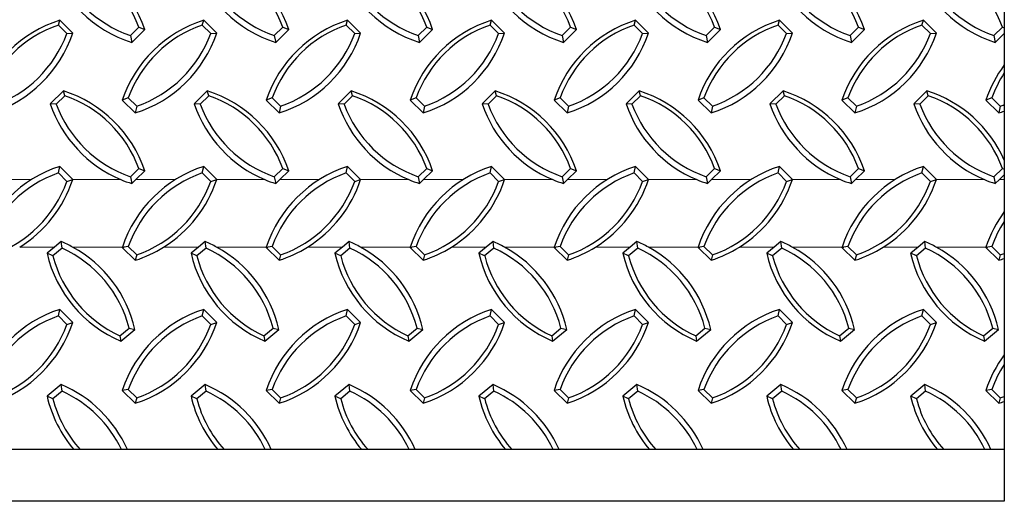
# Model space of a CAD drawing. Extents: x 0 to 17, y 0 to 11.
# Tile 43 of 81: x 13 to 14.1, y 3.7 to 4.2. Entities that reach past the tile are written whole.
import ezdxf

# ---------------------------------------------------------------- set-up
doc = ezdxf.new("R2010")
doc.units = 0
doc.header["$LTSCALE"] = 0.5
doc.header["$MEASUREMENT"] = 0
doc.linetypes.add('PHANTOM', pattern=[0.5, 0.25, -0.05, 0.05, -0.05, 0.05, -0.05])
doc.layers.get('0').update_dxf_attribs({"linetype": 'CONTINUOUS'})

msp = doc.modelspace()

# ---------------------------------------------------------------- linework, layer by layer
at = {"color": 7, "linetype": 'Continuous', "lineweight": 25}
for p, q in [((13.04796, 4.20008), (13.04947, 4.20531)), ((13.06361, 4.19144), (13.04947, 4.20531)), ((13.20421, 4.20008), (13.20572, 4.20531)), ((13.21986, 4.19144), (13.20572, 4.20531)), ((13.36046, 4.20008), (13.36197, 4.20531)), ((13.37611, 4.19144), (13.36197, 4.20531)), ((13.51671, 4.20008), (13.51822, 4.20531)), ((13.53236, 4.19144), (13.51822, 4.20531)), ((13.67296, 4.20008), (13.67447, 4.20531)), ((13.68861, 4.19144), (13.67447, 4.20531)), ((13.82921, 4.20008), (13.83072, 4.20531)), ((13.84486, 4.19144), (13.83072, 4.20531)), ((13.98546, 4.20008), (13.98697, 4.20531)), ((14.00111, 4.19144), (13.98697, 4.20531)), ((13.05716, 4.19107), (13.04796, 4.20008)), ((13.05716, 4.19107), (13.06361, 4.19144)), ((13.1261, 4.18879), (13.1353, 4.19781)), ((13.1276, 4.18137), (13.14175, 4.19523)), ((13.1353, 4.19781), (13.14175, 4.19523)), ((13.21341, 4.19107), (13.20421, 4.20008)), ((13.21341, 4.19107), (13.21986, 4.19144)), ((13.28235, 4.18879), (13.29155, 4.19781)), ((13.28385, 4.18137), (13.298, 4.19523)), ((13.29155, 4.19781), (13.298, 4.19523)), ((13.36966, 4.19107), (13.36046, 4.20008)), ((13.36966, 4.19107), (13.37611, 4.19144)), ((13.4386, 4.18879), (13.4478, 4.19781)), ((13.4401, 4.18137), (13.45425, 4.19523)), ((13.4478, 4.19781), (13.45425, 4.19523)), ((13.52591, 4.19107), (13.51671, 4.20008)), ((13.52591, 4.19107), (13.53236, 4.19144)), ((13.59485, 4.18879), (13.60405, 4.19781)), ((13.59635, 4.18137), (13.6105, 4.19523)), ((13.60405, 4.19781), (13.6105, 4.19523)), ((13.68216, 4.19107), (13.67296, 4.20008)), ((13.68216, 4.19107), (13.68861, 4.19144)), ((13.7511, 4.18879), (13.7603, 4.19781)), ((13.7526, 4.18137), (13.76675, 4.19523)), ((13.7603, 4.19781), (13.76675, 4.19523)), ((13.83841, 4.19107), (13.82921, 4.20008)), ((13.83841, 4.19107), (13.84486, 4.19144)), ((13.90735, 4.18879), (13.91655, 4.19781)), ((13.90885, 4.18137), (13.923, 4.19523)), ((13.91655, 4.19781), (13.923, 4.19523)), ((13.99466, 4.19107), (13.98546, 4.20008)), ((13.99466, 4.19107), (14.00111, 4.19144)), ((14.0636, 4.18879), (14.0728, 4.19781)), ((14.0651, 4.18137), (14.07485, 4.19092)), ((14.0728, 4.19781), (14.07485, 4.19699)), ((13.1261, 4.18879), (13.1276, 4.18137)), ((13.28235, 4.18879), (13.28385, 4.18137)), ((13.4386, 4.18879), (13.4401, 4.18137)), ((13.59485, 4.18879), (13.59635, 4.18137)), ((13.7511, 4.18879), (13.7526, 4.18137)), ((13.90735, 4.18879), (13.90885, 4.18137)), ((14.0636, 4.18879), (14.0651, 4.18137)), ((13.05336, 4.12869), (13.03922, 4.11482)), ((13.05486, 4.12346), (13.05336, 4.12869)), ((13.20961, 4.12869), (13.19547, 4.11482)), ((13.21111, 4.12346), (13.20961, 4.12869)), ((13.36586, 4.12869), (13.35172, 4.11482)), ((13.36736, 4.12346), (13.36586, 4.12869)), ((13.52211, 4.12869), (13.50797, 4.11482)), ((13.52361, 4.12346), (13.52211, 4.12869)), ((13.67836, 4.12869), (13.66422, 4.11482)), ((13.67986, 4.12346), (13.67836, 4.12869)), ((13.83461, 4.12869), (13.82047, 4.11482)), ((13.83611, 4.12346), (13.83461, 4.12869)), ((13.99086, 4.12869), (13.97672, 4.11482)), ((13.99236, 4.12346), (13.99086, 4.12869)), ((13.05486, 4.12346), (13.04567, 4.11444)), ((13.12378, 4.12121), (13.11733, 4.11863)), ((13.11733, 4.11863), (13.13147, 4.10476)), ((13.12378, 4.12121), (13.13298, 4.11219)), ((13.21111, 4.12346), (13.20192, 4.11444)), ((13.28003, 4.12121), (13.27358, 4.11863)), ((13.27358, 4.11863), (13.28772, 4.10476)), ((13.28003, 4.12121), (13.28923, 4.11219)), ((13.36736, 4.12346), (13.35817, 4.11444)), ((13.43628, 4.12121), (13.42983, 4.11863)), ((13.42983, 4.11863), (13.44397, 4.10476)), ((13.43628, 4.12121), (13.44548, 4.11219)), ((13.52361, 4.12346), (13.51442, 4.11444)), ((13.59253, 4.12121), (13.58608, 4.11863)), ((13.58608, 4.11863), (13.60022, 4.10476)), ((13.59253, 4.12121), (13.60173, 4.11219)), ((13.67986, 4.12346), (13.67067, 4.11444)), ((13.74878, 4.12121), (13.74233, 4.11863)), ((13.74233, 4.11863), (13.75647, 4.10476)), ((13.74878, 4.12121), (13.75798, 4.11219)), ((13.83611, 4.12346), (13.82692, 4.11444)), ((13.90503, 4.12121), (13.89858, 4.11863)), ((13.89858, 4.11863), (13.91272, 4.10476)), ((13.90503, 4.12121), (13.91423, 4.11219)), ((13.99236, 4.12346), (13.98317, 4.11444)), ((14.06128, 4.12121), (14.05483, 4.11863)), ((14.05483, 4.11863), (14.06897, 4.10476)), ((14.06128, 4.12121), (14.07048, 4.11219)), ((13.04567, 4.11444), (13.03922, 4.11482)), ((13.13298, 4.11219), (13.13147, 4.10476)), ((13.20192, 4.11444), (13.19547, 4.11482)), ((13.28923, 4.11219), (13.28772, 4.10476)), ((13.35817, 4.11444), (13.35172, 4.11482)), ((13.44548, 4.11219), (13.44397, 4.10476)), ((13.51442, 4.11444), (13.50797, 4.11482)), ((13.60173, 4.11219), (13.60022, 4.10476)), ((13.67067, 4.11444), (13.66422, 4.11482)), ((13.75798, 4.11219), (13.75647, 4.10476)), ((13.82692, 4.11444), (13.82047, 4.11482)), ((13.91423, 4.11219), (13.91272, 4.10476)), ((13.98317, 4.11444), (13.97672, 4.11482)), ((14.07048, 4.11219), (14.06897, 4.10476)), ((13.04796, 4.03966), (13.04947, 4.04672)), ((13.06361, 4.03268), (13.04947, 4.04672)), ((13.1261, 4.03557), (13.1353, 4.04459)), ((13.132, 4.03246), (13.14175, 4.04201)), ((13.1353, 4.04459), (13.14175, 4.04201)), ((13.20421, 4.03966), (13.20572, 4.04672)), ((13.21986, 4.03268), (13.20572, 4.04672)), ((13.28235, 4.03557), (13.29155, 4.04459)), ((13.28825, 4.03246), (13.298, 4.04201)), ((13.29155, 4.04459), (13.298, 4.04201)), ((13.36046, 4.03966), (13.36197, 4.04672)), ((13.37611, 4.03268), (13.36197, 4.04672)), ((13.4386, 4.03557), (13.4478, 4.04459)), ((13.4445, 4.03246), (13.45425, 4.04201)), ((13.4478, 4.04459), (13.45425, 4.04201)), ((13.51671, 4.03966), (13.51822, 4.04672)), ((13.53236, 4.03268), (13.51822, 4.04672)), ((13.59485, 4.03557), (13.60405, 4.04459)), ((13.60075, 4.03246), (13.6105, 4.04201)), ((13.60405, 4.04459), (13.6105, 4.04201)), ((13.67296, 4.03966), (13.67447, 4.04672)), ((13.68861, 4.03268), (13.67447, 4.04672)), ((13.7511, 4.03557), (13.7603, 4.04459)), ((13.757, 4.03246), (13.76675, 4.04201)), ((13.7603, 4.04459), (13.76675, 4.04201)), ((13.82921, 4.03966), (13.83072, 4.04672)), ((13.84486, 4.03268), (13.83072, 4.04672)), ((13.90735, 4.03557), (13.91655, 4.04459)), ((13.91325, 4.03246), (13.923, 4.04201)), ((13.91655, 4.04459), (13.923, 4.04201)), ((13.98546, 4.03966), (13.98697, 4.04672)), ((14.00111, 4.03268), (13.98697, 4.04672)), ((14.0636, 4.03557), (14.0728, 4.04459)), ((14.0728, 4.04459), (14.07485, 4.04377)), ((13.05716, 4.03053), (13.04796, 4.03966)), ((13.05716, 4.03053), (13.06361, 4.03268)), ((13.1261, 4.03557), (13.1276, 4.02814)), ((13.1276, 4.02814), (13.132, 4.03246)), ((13.21341, 4.03053), (13.20421, 4.03966)), ((13.21341, 4.03053), (13.21986, 4.03268)), ((13.28235, 4.03557), (13.28385, 4.02814)), ((13.28385, 4.02814), (13.28825, 4.03246)), ((13.36966, 4.03053), (13.36046, 4.03966)), ((13.36966, 4.03053), (13.37611, 4.03268)), ((13.4386, 4.03557), (13.4401, 4.02814)), ((13.4401, 4.02814), (13.4445, 4.03246)), ((13.52591, 4.03053), (13.51671, 4.03966)), ((13.52591, 4.03053), (13.53236, 4.03268)), ((13.59485, 4.03557), (13.59635, 4.02814)), ((13.59635, 4.02814), (13.60075, 4.03246)), ((13.68216, 4.03053), (13.67296, 4.03966)), ((13.68216, 4.03053), (13.68861, 4.03268)), ((13.7511, 4.03557), (13.7526, 4.02814)), ((13.7526, 4.02814), (13.757, 4.03246)), ((13.83841, 4.03053), (13.82921, 4.03966)), ((13.83841, 4.03053), (13.84486, 4.03268)), ((13.90735, 4.03557), (13.90885, 4.02814)), ((13.90885, 4.02814), (13.91325, 4.03246)), ((13.99466, 4.03053), (13.98546, 4.03966)), ((13.99466, 4.03053), (14.00111, 4.03268)), ((14.0636, 4.03557), (14.0651, 4.02814)), ((14.0651, 4.02814), (14.0695, 4.03246)), ((14.0695, 4.03246), (14.07485, 4.03769)), ((13.04378, 3.95919), (13.0357, 3.95249)), ((13.05197, 3.95804), (13.04198, 3.94977)), ((13.05106, 3.96521), (13.04378, 3.95919)), ((13.05197, 3.95804), (13.05106, 3.96521)), ((13.12378, 3.95978), (13.11733, 3.95894)), ((13.11733, 3.95894), (13.13147, 3.94489)), ((13.11741, 3.95919), (13.11923, 3.95919)), ((13.12378, 3.95978), (13.13298, 3.95064)), ((13.20003, 3.95919), (13.19195, 3.95249)), ((13.20822, 3.95804), (13.19823, 3.94977)), ((13.20731, 3.96521), (13.20003, 3.95919)), ((13.20822, 3.95804), (13.20731, 3.96521)), ((13.28003, 3.95978), (13.27358, 3.95894)), ((13.27358, 3.95894), (13.28772, 3.94489)), ((13.27366, 3.95919), (13.27548, 3.95919)), ((13.28003, 3.95978), (13.28923, 3.95064)), ((13.35628, 3.95919), (13.3482, 3.95249)), ((13.36447, 3.95804), (13.35448, 3.94977)), ((13.36356, 3.96521), (13.35628, 3.95919)), ((13.36447, 3.95804), (13.36356, 3.96521)), ((13.43628, 3.95978), (13.42983, 3.95894)), ((13.42983, 3.95894), (13.44397, 3.94489)), ((13.42991, 3.95919), (13.43173, 3.95919)), ((13.43628, 3.95978), (13.44548, 3.95064)), ((13.51253, 3.95919), (13.50445, 3.95249)), ((13.52072, 3.95804), (13.51073, 3.94977)), ((13.51981, 3.96521), (13.51253, 3.95919)), ((13.52072, 3.95804), (13.51981, 3.96521)), ((13.59253, 3.95978), (13.58608, 3.95894)), ((13.58608, 3.95894), (13.60022, 3.94489)), ((13.58616, 3.95919), (13.58798, 3.95919)), ((13.59253, 3.95978), (13.60173, 3.95064)), ((13.66878, 3.95919), (13.6607, 3.95249)), ((13.67697, 3.95804), (13.66698, 3.94977)), ((13.67606, 3.96521), (13.66878, 3.95919)), ((13.67697, 3.95804), (13.67606, 3.96521)), ((13.74878, 3.95978), (13.74233, 3.95894)), ((13.74233, 3.95894), (13.75647, 3.94489)), ((13.74241, 3.95919), (13.74423, 3.95919)), ((13.74878, 3.95978), (13.75798, 3.95064)), ((13.82503, 3.95919), (13.81695, 3.95249)), ((13.83322, 3.95804), (13.82323, 3.94977)), ((13.83231, 3.96521), (13.82503, 3.95919)), ((13.83322, 3.95804), (13.83231, 3.96521)), ((13.90503, 3.95978), (13.89858, 3.95894)), ((13.89858, 3.95894), (13.91272, 3.94489)), ((13.89866, 3.95919), (13.90048, 3.95919)), ((13.90503, 3.95978), (13.91423, 3.95064)), ((13.98128, 3.95919), (13.9732, 3.95249)), ((13.98947, 3.95804), (13.97948, 3.94977)), ((13.98856, 3.96521), (13.98128, 3.95919)), ((13.98947, 3.95804), (13.98856, 3.96521)), ((14.06128, 3.95978), (14.05483, 3.95894)), ((14.05483, 3.95894), (14.06897, 3.94489)), ((14.05491, 3.95919), (14.05673, 3.95919)), ((14.06128, 3.95978), (14.07048, 3.95064)), ((13.04198, 3.94977), (13.0357, 3.95249)), ((13.13298, 3.95064), (13.13147, 3.94489)), ((13.19823, 3.94977), (13.19195, 3.95249)), ((13.28923, 3.95064), (13.28772, 3.94489)), ((13.35448, 3.94977), (13.3482, 3.95249)), ((13.44548, 3.95064), (13.44397, 3.94489)), ((13.51073, 3.94977), (13.50445, 3.95249)), ((13.60173, 3.95064), (13.60022, 3.94489)), ((13.66698, 3.94977), (13.6607, 3.95249)), ((13.75798, 3.95064), (13.75647, 3.94489)), ((13.82323, 3.94977), (13.81695, 3.95249)), ((13.91423, 3.95064), (13.91272, 3.94489)), ((13.97948, 3.94977), (13.9732, 3.95249)), ((14.07048, 3.95064), (14.06897, 3.94489)), ((13.04796, 3.88448), (13.04947, 3.89154)), ((13.06361, 3.8775), (13.04947, 3.89154)), ((13.20421, 3.88448), (13.20572, 3.89154)), ((13.21986, 3.8775), (13.20572, 3.89154)), ((13.36046, 3.88448), (13.36197, 3.89154)), ((13.37611, 3.8775), (13.36197, 3.89154)), ((13.51671, 3.88448), (13.51822, 3.89154)), ((13.53236, 3.8775), (13.51822, 3.89154)), ((13.67296, 3.88448), (13.67447, 3.89154)), ((13.68861, 3.8775), (13.67447, 3.89154)), ((13.82921, 3.88448), (13.83072, 3.89154)), ((13.84486, 3.8775), (13.83072, 3.89154)), ((13.98546, 3.88448), (13.98697, 3.89154)), ((14.00111, 3.8775), (13.98697, 3.89154)), ((13.05716, 3.87535), (13.04796, 3.88448)), ((13.21341, 3.87535), (13.20421, 3.88448)), ((13.36966, 3.87535), (13.36046, 3.88448)), ((13.52591, 3.87535), (13.51671, 3.88448)), ((13.68216, 3.87535), (13.67296, 3.88448)), ((13.83841, 3.87535), (13.82921, 3.88448)), ((13.99466, 3.87535), (13.98546, 3.88448)), ((13.05716, 3.87535), (13.06361, 3.8775)), ((13.11483, 3.863), (13.12482, 3.87128)), ((13.11575, 3.85715), (13.13111, 3.86987)), ((13.12482, 3.87128), (13.13111, 3.86987)), ((13.21341, 3.87535), (13.21986, 3.8775)), ((13.27108, 3.863), (13.28107, 3.87128)), ((13.272, 3.85715), (13.28736, 3.86987)), ((13.28107, 3.87128), (13.28736, 3.86987)), ((13.36966, 3.87535), (13.37611, 3.8775)), ((13.42733, 3.863), (13.43732, 3.87128)), ((13.42825, 3.85715), (13.44361, 3.86987)), ((13.43732, 3.87128), (13.44361, 3.86987)), ((13.52591, 3.87535), (13.53236, 3.8775)), ((13.58358, 3.863), (13.59357, 3.87128)), ((13.5845, 3.85715), (13.59986, 3.86987)), ((13.59357, 3.87128), (13.59986, 3.86987)), ((13.68216, 3.87535), (13.68861, 3.8775)), ((13.73983, 3.863), (13.74982, 3.87128)), ((13.74075, 3.85715), (13.75611, 3.86987)), ((13.74982, 3.87128), (13.75611, 3.86987)), ((13.83841, 3.87535), (13.84486, 3.8775)), ((13.89608, 3.863), (13.90607, 3.87128)), ((13.897, 3.85715), (13.91236, 3.86987)), ((13.90607, 3.87128), (13.91236, 3.86987)), ((13.99466, 3.87535), (14.00111, 3.8775)), ((14.05233, 3.863), (14.06232, 3.87128)), ((14.05325, 3.85715), (14.06861, 3.86987)), ((14.06232, 3.87128), (14.06861, 3.86987)), ((13.11483, 3.863), (13.11575, 3.85715)), ((13.27108, 3.863), (13.272, 3.85715)), ((13.42733, 3.863), (13.42825, 3.85715)), ((13.58358, 3.863), (13.5845, 3.85715)), ((13.73983, 3.863), (13.74075, 3.85715)), ((13.89608, 3.863), (13.897, 3.85715)), ((14.05233, 3.863), (14.05325, 3.85715)), ((13.05106, 3.81003), (13.0357, 3.79731)), ((13.05197, 3.80286), (13.05106, 3.81003)), ((13.20731, 3.81003), (13.19195, 3.79731)), ((13.20822, 3.80286), (13.20731, 3.81003)), ((13.36356, 3.81003), (13.3482, 3.79731)), ((13.36447, 3.80286), (13.36356, 3.81003)), ((13.51981, 3.81003), (13.50445, 3.79731)), ((13.52072, 3.80286), (13.51981, 3.81003)), ((13.67606, 3.81003), (13.6607, 3.79731)), ((13.67697, 3.80286), (13.67606, 3.81003)), ((13.83231, 3.81003), (13.81695, 3.79731)), ((13.83322, 3.80286), (13.83231, 3.81003)), ((13.98856, 3.81003), (13.9732, 3.79731)), ((13.98947, 3.80286), (13.98856, 3.81003)), ((13.04198, 3.79459), (13.0357, 3.79731)), ((13.05197, 3.80286), (13.04198, 3.79459)), ((13.12378, 3.8046), (13.11733, 3.80376)), ((13.11733, 3.80376), (13.13147, 3.78971)), ((13.12378, 3.8046), (13.13298, 3.79546)), ((13.13298, 3.79546), (13.13147, 3.78971)), ((13.19823, 3.79459), (13.19195, 3.79731)), ((13.20822, 3.80286), (13.19823, 3.79459)), ((13.28003, 3.8046), (13.27358, 3.80376)), ((13.27358, 3.80376), (13.28772, 3.78971)), ((13.28003, 3.8046), (13.28923, 3.79546)), ((13.28923, 3.79546), (13.28772, 3.78971)), ((13.35448, 3.79459), (13.3482, 3.79731)), ((13.36447, 3.80286), (13.35448, 3.79459)), ((13.43628, 3.8046), (13.42983, 3.80376)), ((13.42983, 3.80376), (13.44397, 3.78971)), ((13.43628, 3.8046), (13.44548, 3.79546)), ((13.44548, 3.79546), (13.44397, 3.78971)), ((13.51073, 3.79459), (13.50445, 3.79731)), ((13.52072, 3.80286), (13.51073, 3.79459)), ((13.59253, 3.8046), (13.58608, 3.80376)), ((13.58608, 3.80376), (13.60022, 3.78971)), ((13.59253, 3.8046), (13.60173, 3.79546)), ((13.60173, 3.79546), (13.60022, 3.78971)), ((13.66698, 3.79459), (13.6607, 3.79731)), ((13.67697, 3.80286), (13.66698, 3.79459)), ((13.74878, 3.8046), (13.74233, 3.80376)), ((13.74233, 3.80376), (13.75647, 3.78971)), ((13.74878, 3.8046), (13.75798, 3.79546)), ((13.75798, 3.79546), (13.75647, 3.78971)), ((13.82323, 3.79459), (13.81695, 3.79731)), ((13.83322, 3.80286), (13.82323, 3.79459)), ((13.90503, 3.8046), (13.89858, 3.80376)), ((13.89858, 3.80376), (13.91272, 3.78971)), ((13.90503, 3.8046), (13.91423, 3.79546)), ((13.91423, 3.79546), (13.91272, 3.78971)), ((13.97948, 3.79459), (13.9732, 3.79731)), ((13.98947, 3.80286), (13.97948, 3.79459)), ((14.06128, 3.8046), (14.05483, 3.80376)), ((14.05483, 3.80376), (14.06897, 3.78971)), ((14.06128, 3.8046), (14.07048, 3.79546)), ((14.07048, 3.79546), (14.06897, 3.78971)), ((14.07485, 3.73944), (14.07485, 3.68335)), ((14.07485, 3.68335), (9.57485, 3.68335))]:
    msp.add_line(p, q, dxfattribs=at)
at = {"color": 8, "linetype": 'PHANTOM', "lineweight": 18}
for p, q in [((12.97575, 4.03246), (13.01877, 4.03246)), ((13.06354, 4.03246), (13.1159, 4.03246)), ((13.132, 4.03246), (13.17502, 4.03246)), ((13.21979, 4.03246), (13.27215, 4.03246)), ((13.28825, 4.03246), (13.33127, 4.03246)), ((13.37604, 4.03246), (13.4284, 4.03246)), ((13.4445, 4.03246), (13.48752, 4.03246)), ((13.53229, 4.03246), (13.58465, 4.03246)), ((13.60075, 4.03246), (13.64377, 4.03246)), ((13.68854, 4.03246), (13.7409, 4.03246)), ((13.757, 4.03246), (13.80002, 4.03246)), ((13.84479, 4.03246), (13.89715, 4.03246)), ((13.91325, 4.03246), (13.95627, 4.03246)), ((14.00104, 4.03246), (14.0534, 4.03246)), ((14.0695, 4.03246), (14.07485, 4.03246)), ((13.00596, 3.95919), (13.04378, 3.95919)), ((13.06346, 3.95919), (13.11741, 3.95919)), ((13.16221, 3.95919), (13.20003, 3.95919)), ((13.21971, 3.95919), (13.27366, 3.95919)), ((13.31846, 3.95919), (13.35628, 3.95919)), ((13.37596, 3.95919), (13.42991, 3.95919)), ((13.47471, 3.95919), (13.51253, 3.95919)), ((13.53221, 3.95919), (13.58616, 3.95919)), ((13.63096, 3.95919), (13.66878, 3.95919)), ((13.68846, 3.95919), (13.74241, 3.95919)), ((13.78721, 3.95919), (13.82503, 3.95919)), ((13.84471, 3.95919), (13.89866, 3.95919)), ((13.94346, 3.95919), (13.98128, 3.95919)), ((14.00096, 3.95919), (14.05491, 3.95919))]:
    msp.add_line(p, q, dxfattribs=at)
at = {"color": 7, "linetype": 'Continuous'}
msp.add_lwpolyline([(9.57485, 4.61581), (14.07485, 4.61581), (14.07485, 3.73944), (9.57485, 3.73944)], close=True, dxfattribs=at)
at = {"color": 7, "linetype": 'Continuous', "lineweight": 25}
for centre, radius, start, end in [((13.01245, 4.15179), 0.1364, 18.57286, 72.54694), ((13.0124, 4.15294), 0.13083, 20.05855, 71.06125), ((13.1687, 4.15179), 0.1364, 18.57286, 72.54694), ((13.16865, 4.15294), 0.13083, 20.05855, 71.06125), ((13.32495, 4.15179), 0.1364, 18.57286, 72.54694), ((13.3249, 4.15294), 0.13083, 20.05855, 71.06125), ((13.4812, 4.15179), 0.1364, 18.57286, 72.54694), ((13.48115, 4.15294), 0.13083, 20.05855, 71.06125), ((13.63745, 4.15179), 0.1364, 18.57286, 72.54694), ((13.6374, 4.15294), 0.13083, 20.05855, 71.06125), ((13.7937, 4.15179), 0.1364, 18.57286, 72.54694), ((13.79365, 4.15294), 0.13083, 20.05855, 71.06125), ((13.9499, 4.15294), 0.13083, 20.05855, 71.06125), ((13.16851, 4.31149), 0.1364, 198.57286, 252.54694), ((13.16856, 4.31254), 0.13083, 200.05855, 251.06125), ((13.32476, 4.31149), 0.1364, 198.57286, 252.54694), ((13.32481, 4.31254), 0.13083, 200.05855, 251.06125), ((13.48101, 4.31149), 0.1364, 198.57286, 252.54694), ((13.48106, 4.31254), 0.13083, 200.05855, 251.06125), ((13.63726, 4.31149), 0.1364, 198.57286, 252.54694), ((13.63731, 4.31254), 0.13083, 200.05855, 251.06125), ((13.79351, 4.31149), 0.1364, 198.57286, 252.54694), ((13.79356, 4.31254), 0.13083, 200.05855, 251.06125), ((13.94976, 4.31149), 0.1364, 198.57286, 252.54694), ((13.94981, 4.31254), 0.13083, 200.05855, 251.06125), ((14.10601, 4.31149), 0.1364, 198.57286, 252.54694), ((14.10606, 4.31254), 0.13083, 200.05855, 251.06125), ((13.09038, 4.07519), 0.1364, 107.45306, 161.42714), ((13.24663, 4.07519), 0.1364, 107.45306, 161.42714), ((13.40288, 4.07519), 0.1364, 107.45306, 161.42714), ((13.55913, 4.07519), 0.1364, 107.45306, 161.42714), ((13.71538, 4.07519), 0.1364, 107.45306, 161.42714), ((13.87163, 4.07519), 0.1364, 107.45306, 161.42714), ((14.02788, 4.07519), 0.1364, 107.45306, 161.42714), ((13.09043, 4.07634), 0.13083, 108.93875, 159.94145), ((12.93431, 4.23489), 0.1364, 287.45306, 341.42714), ((12.93426, 4.23594), 0.13083, 288.93875, 339.94145), ((13.24668, 4.07634), 0.13083, 108.93875, 159.94145), ((13.09056, 4.23489), 0.1364, 287.45306, 341.42714), ((13.09051, 4.23594), 0.13083, 288.93875, 339.94145), ((13.40293, 4.07634), 0.13083, 108.93875, 159.94145), ((13.24681, 4.23489), 0.1364, 287.45306, 341.42714), ((13.24676, 4.23594), 0.13083, 288.93875, 339.94145), ((13.55918, 4.07634), 0.13083, 108.93875, 159.94145), ((13.40306, 4.23489), 0.1364, 287.45306, 341.42714), ((13.40301, 4.23594), 0.13083, 288.93875, 339.94145), ((13.71543, 4.07634), 0.13083, 108.93875, 159.94145), ((13.55931, 4.23489), 0.1364, 287.45306, 341.42714), ((13.55926, 4.23594), 0.13083, 288.93875, 339.94145), ((13.87168, 4.07634), 0.13083, 108.93875, 159.94145), ((13.71556, 4.23489), 0.1364, 287.45306, 341.42714), ((13.71551, 4.23594), 0.13083, 288.93875, 339.94145), ((14.02793, 4.07634), 0.13083, 108.93875, 159.94145), ((13.87181, 4.23489), 0.1364, 287.45306, 341.42714), ((13.87176, 4.23594), 0.13083, 288.93875, 339.94145), ((14.18413, 4.07519), 0.1364, 143.24323, 161.42714), ((14.18418, 4.07634), 0.13083, 146.68483, 159.94145), ((13.01245, 3.99856), 0.1364, 18.57286, 72.54694), ((13.1687, 3.99856), 0.1364, 18.57286, 72.54694), ((13.32495, 3.99856), 0.1364, 18.57286, 72.54694), ((13.4812, 3.99856), 0.1364, 18.57286, 72.54694), ((13.63745, 3.99856), 0.1364, 18.57286, 72.54694), ((13.7937, 3.99856), 0.1364, 18.57286, 72.54694), ((13.94995, 3.99856), 0.1364, 23.70065, 72.54694), ((13.0124, 3.99971), 0.13083, 20.05855, 71.06125), ((13.16865, 3.99971), 0.13083, 20.05855, 71.06125), ((13.3249, 3.99971), 0.13083, 20.05855, 71.06125), ((13.48115, 3.99971), 0.13083, 20.05855, 71.06125), ((13.6374, 3.99971), 0.13083, 20.05855, 71.06125), ((13.79365, 3.99971), 0.13083, 20.05855, 71.06125), ((13.9499, 3.99971), 0.13083, 20.05855, 71.06125), ((13.16823, 4.15806), 0.13607, 198.52938, 247.38365), ((13.16856, 4.15932), 0.13083, 200.05855, 251.06125), ((13.32448, 4.15806), 0.13607, 198.52938, 247.38365), ((13.32481, 4.15932), 0.13083, 200.05855, 251.06125), ((13.48073, 4.15806), 0.13607, 198.52938, 247.38365), ((13.48106, 4.15932), 0.13083, 200.05855, 251.06125), ((13.63698, 4.15806), 0.13607, 198.52938, 247.38365), ((13.63731, 4.15932), 0.13083, 200.05855, 251.06125), ((13.79323, 4.15806), 0.13607, 198.52938, 247.38365), ((13.79356, 4.15932), 0.13083, 200.05855, 251.06125), ((13.94948, 4.15806), 0.13607, 198.52938, 247.38365), ((13.94981, 4.15932), 0.13083, 200.05855, 251.06125), ((14.10573, 4.15806), 0.13607, 198.52938, 247.38365), ((14.10606, 4.15932), 0.13083, 200.05855, 251.06125), ((14.02806, 4.23489), 0.1364, 287.45306, 290.05862), ((14.02801, 4.23594), 0.13083, 288.93875, 290.97428), ((13.09145, 3.91606), 0.13724, 107.81259, 161.68512), ((13.2477, 3.91606), 0.13724, 107.81259, 161.68512), ((13.40395, 3.91606), 0.13724, 107.81259, 161.68512), ((13.5602, 3.91606), 0.13724, 107.81259, 161.68512), ((13.71645, 3.91606), 0.13724, 107.81259, 161.68512), ((13.8727, 3.91606), 0.13724, 107.81259, 161.68512), ((14.02895, 3.91606), 0.13724, 107.81259, 161.68512), ((13.09147, 3.91542), 0.13163, 109.2981, 160.30825), ((12.93322, 4.07488), 0.13163, 289.2981, 340.30825), ((12.93353, 4.07536), 0.13691, 301.94267, 341.83254), ((13.16995, 4.16098), 0.13942, 247.19274, 252.31957), ((13.24772, 3.91542), 0.13163, 109.2981, 160.30825), ((13.08947, 4.07488), 0.13163, 289.2981, 340.30825), ((13.08978, 4.07536), 0.13691, 301.94267, 341.83254), ((13.3262, 4.16098), 0.13942, 247.19274, 252.31957), ((13.40397, 3.91542), 0.13163, 109.2981, 160.30825), ((13.24572, 4.07488), 0.13163, 289.2981, 340.30825), ((13.24603, 4.07536), 0.13691, 301.94267, 341.83254), ((13.48245, 4.16098), 0.13942, 247.19274, 252.31957), ((13.56022, 3.91542), 0.13163, 109.2981, 160.30825), ((13.40197, 4.07488), 0.13163, 289.2981, 340.30825), ((13.40228, 4.07536), 0.13691, 301.94267, 341.83254), ((13.6387, 4.16098), 0.13942, 247.19274, 252.31957), ((13.71647, 3.91542), 0.13163, 109.2981, 160.30825), ((13.55822, 4.07488), 0.13163, 289.2981, 340.30825), ((13.55853, 4.07536), 0.13691, 301.94267, 341.83254), ((13.79495, 4.16098), 0.13942, 247.19274, 252.31957), ((13.87272, 3.91542), 0.13163, 109.2981, 160.30825), ((13.71447, 4.07488), 0.13163, 289.2981, 340.30825), ((13.71478, 4.07536), 0.13691, 301.94267, 341.83254), ((13.9512, 4.16098), 0.13942, 247.19274, 252.31957), ((14.02897, 3.91542), 0.13163, 109.2981, 160.30825), ((13.87072, 4.07488), 0.13163, 289.2981, 340.30825), ((13.87103, 4.07536), 0.13691, 301.94267, 341.83254), ((14.10745, 4.16098), 0.13942, 247.19274, 252.31957), ((14.1852, 3.91606), 0.13724, 143.523, 161.68512), ((14.18522, 3.91542), 0.13163, 146.97898, 160.30825), ((12.997, 3.83812), 0.13811, 61.23411, 66.95892), ((12.99759, 3.83841), 0.13141, 14.48325, 65.55338), ((12.99773, 3.83913), 0.13687, 12.97887, 61.29976), ((13.24668, 3.9166), 0.1361, 161.76616, 161.8754), ((13.08904, 4.07636), 0.13814, 287.88876, 301.98387), ((13.15325, 3.83812), 0.13811, 61.23411, 66.95892), ((13.15384, 3.83841), 0.13141, 14.48325, 65.55338), ((13.15398, 3.83913), 0.13687, 12.97887, 61.29976), ((13.40293, 3.9166), 0.1361, 161.76616, 161.8754), ((13.24529, 4.07636), 0.13814, 287.88876, 301.98387), ((13.3095, 3.83812), 0.13811, 61.23411, 66.95892), ((13.31009, 3.83841), 0.13141, 14.48325, 65.55338), ((13.31023, 3.83913), 0.13687, 12.97887, 61.29976), ((13.55918, 3.9166), 0.1361, 161.76616, 161.8754), ((13.40154, 4.07636), 0.13814, 287.88876, 301.98387), ((13.46575, 3.83812), 0.13811, 61.23411, 66.95892), ((13.46634, 3.83841), 0.13141, 14.48325, 65.55338), ((13.46648, 3.83913), 0.13687, 12.97887, 61.29976), ((13.71543, 3.9166), 0.1361, 161.76616, 161.8754), ((13.55779, 4.07636), 0.13814, 287.88876, 301.98387), ((13.622, 3.83812), 0.13811, 61.23411, 66.95892), ((13.62259, 3.83841), 0.13141, 14.48325, 65.55338), ((13.62273, 3.83913), 0.13687, 12.97887, 61.29976), ((13.87168, 3.9166), 0.1361, 161.76616, 161.8754), ((13.71404, 4.07636), 0.13814, 287.88876, 301.98387), ((13.77825, 3.83812), 0.13811, 61.23411, 66.95892), ((13.77884, 3.83841), 0.13141, 14.48325, 65.55338), ((13.77898, 3.83913), 0.13687, 12.97887, 61.29976), ((14.02793, 3.9166), 0.1361, 161.76616, 161.8754), ((13.87029, 4.07636), 0.13814, 287.88876, 301.98387), ((13.9345, 3.83812), 0.13811, 61.23411, 66.95892), ((13.93509, 3.83841), 0.13141, 14.48325, 65.55338), ((13.93523, 3.83913), 0.13687, 12.97887, 61.29976), ((14.18418, 3.9166), 0.1361, 161.76616, 161.8754), ((13.16919, 3.9833), 0.13701, 192.99585, 247.04078), ((13.16922, 3.98263), 0.13141, 194.48325, 245.55338), ((13.32544, 3.9833), 0.13701, 192.99585, 247.04078), ((13.32547, 3.98263), 0.13141, 194.48325, 245.55338), ((13.48169, 3.9833), 0.13701, 192.99585, 247.04078), ((13.48172, 3.98263), 0.13141, 194.48325, 245.55338), ((13.63794, 3.9833), 0.13701, 192.99585, 247.04078), ((13.63797, 3.98263), 0.13141, 194.48325, 245.55338), ((13.79419, 3.9833), 0.13701, 192.99585, 247.04078), ((13.79422, 3.98263), 0.13141, 194.48325, 245.55338), ((13.95044, 3.9833), 0.13701, 192.99585, 247.04078), ((13.95047, 3.98263), 0.13141, 194.48325, 245.55338), ((14.10669, 3.9833), 0.13701, 192.99585, 247.04078), ((14.10672, 3.98263), 0.13141, 194.48325, 245.55338), ((14.02654, 4.07636), 0.13814, 287.88876, 290.46804), ((14.02697, 4.07488), 0.13163, 289.2981, 291.32582), ((13.09145, 3.76088), 0.13724, 107.81225, 161.79409), ((13.2477, 3.76088), 0.13724, 107.81225, 161.79409), ((13.40395, 3.76088), 0.13724, 107.81225, 161.79409), ((13.5602, 3.76088), 0.13724, 107.81225, 161.79409), ((13.71645, 3.76088), 0.13724, 107.81225, 161.79409), ((13.8727, 3.76088), 0.13724, 107.81225, 161.79409), ((14.02895, 3.76088), 0.13724, 107.81225, 161.79409), ((13.09147, 3.76024), 0.13163, 109.2981, 160.30825), ((13.24772, 3.76024), 0.13163, 109.2981, 160.30825), ((13.40397, 3.76024), 0.13163, 109.2981, 160.30825), ((13.56022, 3.76024), 0.13163, 109.2981, 160.30825), ((13.71647, 3.76024), 0.13163, 109.2981, 160.30825), ((13.87272, 3.76024), 0.13163, 109.2981, 160.30825), ((14.02897, 3.76024), 0.13163, 109.2981, 160.30825), ((12.93324, 3.92037), 0.13724, 287.81225, 341.79409), ((12.93322, 3.9197), 0.13163, 289.2981, 340.30825), ((13.08949, 3.92037), 0.13724, 287.81225, 341.79409), ((13.08947, 3.9197), 0.13163, 289.2981, 340.30825), ((13.24574, 3.92037), 0.13724, 287.81225, 341.79409), ((13.24572, 3.9197), 0.13163, 289.2981, 340.30825), ((13.40199, 3.92037), 0.13724, 287.81225, 341.79409), ((13.40197, 3.9197), 0.13163, 289.2981, 340.30825), ((13.55824, 3.92037), 0.13724, 287.81225, 341.79409), ((13.55822, 3.9197), 0.13163, 289.2981, 340.30825), ((13.71449, 3.92037), 0.13724, 287.81225, 341.79409), ((13.71447, 3.9197), 0.13163, 289.2981, 340.30825), ((13.87074, 3.92037), 0.13724, 287.81225, 341.79409), ((13.87072, 3.9197), 0.13163, 289.2981, 340.30825), ((14.1852, 3.76088), 0.13724, 143.52333, 161.79409), ((14.18522, 3.76024), 0.13163, 146.97898, 160.30825), ((12.99761, 3.68388), 0.13701, 23.92548, 67.04078), ((13.15386, 3.68388), 0.13701, 23.92548, 67.04078), ((13.31011, 3.68388), 0.13701, 23.92548, 67.04078), ((13.46636, 3.68388), 0.13701, 23.92548, 67.04078), ((13.62261, 3.68388), 0.13701, 23.92548, 67.04078), ((13.77886, 3.68388), 0.13701, 23.92548, 67.04078), ((13.93511, 3.68388), 0.13701, 23.92548, 67.04078), ((13.16919, 3.82812), 0.13701, 192.99585, 220.33575), ((13.16922, 3.82745), 0.13141, 194.48325, 222.04816), ((12.99759, 3.68323), 0.13141, 25.32427, 65.55338), ((13.32544, 3.82812), 0.13701, 192.99585, 220.33575), ((13.32547, 3.82745), 0.13141, 194.48325, 222.04816), ((13.15384, 3.68323), 0.13141, 25.32427, 65.55338), ((13.48169, 3.82812), 0.13701, 192.99585, 220.33575), ((13.48172, 3.82745), 0.13141, 194.48325, 222.04816), ((13.31009, 3.68323), 0.13141, 25.32427, 65.55338), ((13.63794, 3.82812), 0.13701, 192.99585, 220.33575), ((13.63797, 3.82745), 0.13141, 194.48325, 222.04816), ((13.46634, 3.68323), 0.13141, 25.32427, 65.55338), ((13.79419, 3.82812), 0.13701, 192.99585, 220.33575), ((13.79422, 3.82745), 0.13141, 194.48325, 222.04816), ((13.62259, 3.68323), 0.13141, 25.32427, 65.55338), ((13.95044, 3.82812), 0.13701, 192.99585, 220.33575), ((13.95047, 3.82745), 0.13141, 194.48325, 222.04816), ((13.77884, 3.68323), 0.13141, 25.32427, 65.55338), ((14.10669, 3.82812), 0.13701, 192.99585, 220.33575), ((14.10672, 3.82745), 0.13141, 194.48325, 222.04816), ((13.93509, 3.68323), 0.13141, 25.32427, 65.55338), ((14.02697, 3.9197), 0.13163, 289.2981, 291.32582), ((14.02699, 3.92037), 0.13724, 287.81225, 290.40741)]:
    msp.add_arc(centre, radius, start, end, dxfattribs=at)

doc.saveas('drawing.dxf')
